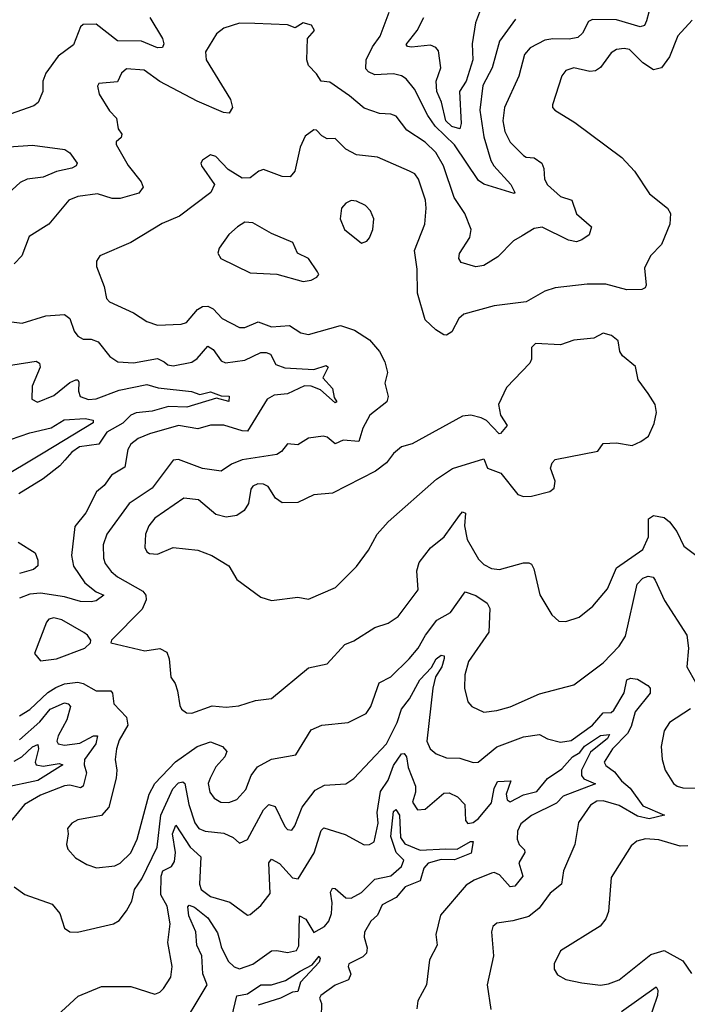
# Model space of a CAD drawing. Extents: x 1843161 to 1959474, y 907081 to 1016326.
# Tile 124 of 256: x 1858106 to 1860622, y 978012 to 981726. Entities that reach past the tile are written whole.
import ezdxf

# ---------------------------------------------------------------- set-up
doc = ezdxf.new("R2010")
doc.units = 0

msp = doc.modelspace()

# ---------------------------------------------------------------- linework, layer by layer
at = {"layer": '0CON20XD'}
for points in [[(1860477.3, 981755), (1860468.2, 981721.8), (1860460.6, 981705), (1860445, 981700), (1860355, 981725.2), (1860265, 981726.7), (1860250.5, 981719.5), (1860227.5, 981675), (1860210.3, 981659.7), (1860177.6, 981652.4), (1860115, 981654.7), (1860085, 981649.1), (1860030.1, 981619.9), (1860008.2, 981595), (1859987.2, 981512.8), (1859933.2, 981395), (1859926.7, 981345), (1859935, 981304.3), (1859954.8, 981264.8), (1860005, 981214.4), (1860015, 981207.8), (1860045, 981205.5), (1860074.5, 981185), (1860081.8, 981165), (1860084.1, 981125), (1860095, 981103.5), (1860145, 981058.9), (1860186.9, 981045), (1860205, 980994.3), (1860260.8, 980945), (1860251.9, 980915), (1860225, 980895.5), (1860205, 980888.9), (1860175, 980894.7), (1860075, 980943.1), (1860045, 980938.6), (1859999.5, 980910.5), (1859967.6, 980892.4), (1859908.5, 980831.5), (1859855, 980799.5), (1859825, 980793.6), (1859770.4, 980810.4), (1859761.4, 980825), (1859764.2, 980844.2), (1859802.9, 980905), (1859807.8, 980935), (1859783.8, 980995), (1859744, 981055), (1859703.8, 981175), (1859675, 981225.3), (1859635, 981264.1), (1859565, 981309.1), (1859525, 981362.5), (1859505, 981370), (1859462.6, 981372.6), (1859405, 981392.3), (1859349.6, 981439.6), (1859275, 981490.4), (1859241.9, 981495), (1859225, 981522.5), (1859195, 981553.3), (1859188, 981575), (1859191.2, 981655), (1859216.7, 981685), (1859206.2, 981706.2), (1859175, 981714.6), (1859145, 981696), (1859115, 981706.9), (1858991.9, 981711.9), (1858935, 981713.8), (1858875, 981694.4), (1858847.6, 981672.4), (1858806.7, 981605), (1858809.5, 981575), (1858900.8, 981425), (1858908.8, 981395), (1858895.8, 981374.2), (1858873.9, 981376.1), (1858775, 981419.3), (1858635, 981493.3), (1858575, 981536.1), (1858509.3, 981540.7), (1858489.4, 981525), (1858475, 981492.5), (1858404, 981486), (1858400, 981475), (1858405.8, 981445), (1858445, 981382), (1858470.8, 981355), (1858477.1, 981315), (1858491.5, 981295), (1858488.2, 981281.8), (1858469.4, 981265), (1858470, 981255), (1858515, 981176.7), (1858564.4, 981115), (1858571.4, 981095), (1858555, 981072.5), (1858485, 981051.2), (1858455, 981051.5), (1858399.3, 981069.3), (1858325, 981059.6), (1858291.4, 981045), (1858215.7, 980955), (1858142, 980908), (1858113.8, 980835), (1858085, 980805.4)], [(1859975, 981728.8), (1859914.7, 981645), (1859886.8, 981545), (1859852.1, 981477.9), (1859841, 981385), (1859855.2, 981285), (1859882.1, 981195), (1859893.4, 981175), (1859956.8, 981105), (1859972.5, 981075), (1859969.3, 981070.7), (1859855.5, 981105.5), (1859835, 981119.4), (1859745, 981254.3), (1859671.8, 981325), (1859644, 981365), (1859594.1, 981464.1), (1859562.8, 981502.8), (1859545, 981514.6), (1859515, 981521.5), (1859445, 981518.5), (1859420.3, 981530.2), (1859411.3, 981541.3), (1859412.4, 981575), (1859435.7, 981624.3), (1859465, 981664.4), (1859498.5, 981755)], [(1859839.4, 981755), (1859824.1, 981715), (1859811.9, 981635), (1859813.6, 981575), (1859788.9, 981495), (1859764.2, 981455), (1859770.7, 981335), (1859765.2, 981314.8), (1859735, 981323.3), (1859711.7, 981345), (1859695.7, 981415), (1859678.9, 981455), (1859676.3, 981495), (1859692.9, 981545), (1859685, 981609.2), (1859675, 981621.1), (1859655, 981630), (1859582.8, 981622.8), (1859567.5, 981625), (1859563.2, 981633.2), (1859604.2, 981685), (1859628.8, 981735)], [(1858597.1, 981735), (1858644.7, 981655), (1858649.2, 981635), (1858645, 981621.4), (1858625, 981620.7), (1858565, 981644.8), (1858475, 981647), (1858395, 981708.9), (1858345, 981708.6), (1858335, 981698.8), (1858308.9, 981631.1), (1858251.5, 981588.5), (1858204.2, 981525), (1858194, 981495), (1858193.3, 981455), (1858175.8, 981414.2), (1858159.1, 981400.9), (1858069.8, 981370.2)], [(1860640.4, 981725), (1860587.2, 981665), (1860555, 981585.6), (1860525, 981544.5), (1860495, 981537.1), (1860455, 981563.1), (1860405, 981613.6), (1860385, 981618.1), (1860355.6, 981614.4), (1860335, 981601.1), (1860295, 981546.2), (1860277, 981533), (1860255, 981530.5), (1860195, 981545.3), (1860165, 981534.5), (1860150, 981515), (1860114.3, 981405), (1860114, 981395), (1860123.3, 981385), (1860198.3, 981338.3), (1860375.9, 981205.9), (1860423.1, 981155), (1860479.8, 981069.8), (1860547.5, 981015), (1860558.6, 980995), (1860556.7, 980955), (1860525, 980878), (1860484.3, 980835), (1860460.6, 980789.4), (1860467.5, 980725), (1860463.8, 980715), (1860451.5, 980708.5), (1860395, 980706.9), (1860315, 980729.1), (1860245, 980728.2), (1860124.5, 980714.5), (1860085, 980701.8), (1860015, 980661.5), (1859895, 980646.4), (1859780, 980615), (1859761.3, 980598.7), (1859735, 980548.8), (1859715, 980536.2), (1859705, 980538), (1859675, 980555.7), (1859635, 980594.2), (1859605.3, 980695), (1859603.9, 980785), (1859594.1, 980855.9), (1859632.9, 980955), (1859638.6, 981015), (1859635.6, 981045.6), (1859609.3, 981125), (1859595, 981144.5), (1859575.8, 981155), (1859455, 981207.1), (1859375, 981216.8), (1859335, 981238.1), (1859295, 981278.1), (1859265, 981276.7), (1859245, 981287.7), (1859225, 981309.4), (1859215, 981310.6), (1859182.6, 981287.4), (1859163.1, 981245), (1859143.1, 981155), (1859125, 981132.9), (1859095, 981134.5), (1859025, 981160.6), (1859008, 981155), (1858975, 981130), (1858945, 981128.1), (1858891.7, 981161.7), (1858845, 981210), (1858825, 981216.7), (1858795, 981196.2), (1858789.2, 981185), (1858790.8, 981175), (1858840.8, 981105), (1858826.2, 981073.8), (1858708.1, 980985), (1858642.9, 980957.1), (1858525, 980886.2), (1858408.8, 980835), (1858396, 980815), (1858395.8, 980795), (1858425, 980720), (1858433.5, 980675), (1858445, 980661.9), (1858535, 980620), (1858585, 980587.7), (1858625, 980573.8), (1858715, 980577.3), (1858735, 980584.5), (1858776.5, 980633.5), (1858795, 980644.1), (1858815, 980645.3), (1858835.6, 980635.6), (1858868.7, 980598.7), (1858934.7, 980564.7), (1858955, 980565.3), (1859005, 980585.9), (1859055, 980568.2), (1859122.6, 980572.6), (1859166, 980545), (1859195, 980538.5), (1859315, 980572.3), (1859368, 980555), (1859425, 980519.2), (1859462, 980475), (1859482.5, 980435), (1859492.5, 980395), (1859482, 980355), (1859494.4, 980305), (1859490, 980285), (1859426.2, 980233.8), (1859399.1, 980185), (1859385, 980135.5), (1859325, 980140.5), (1859295, 980126.4), (1859265, 980151.5), (1859250, 980155), (1859195, 980147.8), (1859155, 980122.5), (1859115, 980125.8), (1859093, 980097), (1859075, 980085.5), (1858945, 980066), (1858905, 980049.1), (1858865, 980022.7), (1858795, 980033.5), (1858705, 980066.9), (1858685, 980064.4), (1858605, 979959.6), (1858519.2, 979900.8), (1858434.1, 979785), (1858420.9, 979745), (1858422.4, 979695), (1858428.8, 979675), (1858451.1, 979645), (1858475.4, 979625), (1858570.7, 979570.7), (1858581.6, 979555), (1858582.4, 979537.6), (1858568.1, 979501.9), (1858452.5, 979385), (1858450, 979375), (1858577.5, 979345), (1858635, 979353.6), (1858660.2, 979340.2), (1858670, 979315), (1858675.9, 979245.9), (1858692.5, 979222.5), (1858701.4, 979195), (1858709.7, 979139.7), (1858716, 979125), (1858735, 979110.8), (1858755, 979110), (1858831.9, 979138.1), (1858885, 979133.1), (1858932.6, 979137.4), (1858995, 979158.1), (1859055, 979165.6), (1859195, 979281.2), (1859265, 979295.7), (1859331.1, 979368.9), (1859365, 979383.1), (1859445, 979433.5), (1859495, 979449.5), (1859532.9, 979475), (1859607.9, 979575), (1859602.6, 979647.4), (1859611.3, 979678.7), (1859655, 979734.5), (1859705.4, 979775), (1859763.6, 979856.4), (1859775, 979869.4), (1859786.5, 979865), (1859782.5, 979817.5), (1859792.2, 979765), (1859835, 979691.4), (1859855, 979671.5), (1859885, 979655.5), (1859915, 979652.3), (1860005, 979676.9), (1860025, 979677.8), (1860035, 979672), (1860044.4, 979655), (1860066.6, 979556.6), (1860111.2, 979481.2), (1860137.7, 979457.7), (1860165, 979455.7), (1860215, 979472.9), (1860266.8, 979513.2), (1860321.1, 979578.9), (1860355, 979658.9), (1860455, 979728.2), (1860476.5, 979775), (1860476.4, 979843.6), (1860494.6, 979855.4), (1860535, 979847.7), (1860555, 979831.5), (1860583.2, 979795), (1860609.8, 979739.8), (1860675, 979691.4)], [(1858065, 981246.9), (1858155, 981253.5), (1858276.9, 981236.9), (1858295, 981224.4), (1858322.2, 981185), (1858319.4, 981175), (1858303.2, 981166.8), (1858245, 981153.1), (1858195, 981131.8), (1858134, 981125), (1858107.6, 981112.4), (1858045.8, 981055)], [(1859395, 980883.3), (1859415, 980891.2), (1859425, 980903.8), (1859436.9, 980935), (1859441.1, 980975), (1859428.1, 981005), (1859409.2, 981025), (1859375, 981041.9), (1859355, 981044.3), (1859335, 981034.3), (1859319.2, 981015), (1859314.3, 980975), (1859330, 980935), (1859395, 980883.3)], [(1859175, 980739.2), (1859205, 980744.2), (1859226.7, 980755), (1859233.3, 980765), (1859228.8, 980775), (1859194.2, 980825), (1859152.9, 980845), (1859135.4, 980885.4), (1859055, 980920), (1858985, 980960.5), (1858955, 980963.1), (1858927.5, 980945), (1858895, 980915.8), (1858858, 980865), (1858853.3, 980845), (1858863.8, 980825), (1858975, 980770.8), (1859075, 980765.7), (1859175, 980739.2)], [(1858045, 980590), (1858115, 980580.9), (1858205, 980608.8), (1858275, 980613.8), (1858295, 980598.6), (1858311.5, 980551.5), (1858325, 980531.9), (1858345, 980521.1), (1858375, 980521.5), (1858401.5, 980511.5), (1858446, 980456), (1858476.2, 980436.2), (1858535, 980431.3), (1858625, 980448.1), (1858650.4, 980435), (1858665, 980424.1), (1858685, 980420.8), (1858755, 980434.7), (1858775, 980448), (1858815, 980494.5), (1858835, 980482.5), (1858865, 980439.5), (1858882, 980432), (1858955, 980441.6), (1859015, 980470.3), (1859035, 980471.4), (1859050.9, 980465), (1859072.2, 980425), (1859105, 980412.7), (1859215, 980406.7), (1859261.5, 980421.5), (1859268.8, 980415), (1859249.2, 980375), (1859284.7, 980335), (1859291.2, 980301.2), (1859302, 980285), (1859295, 980280.6), (1859240.3, 980330.3), (1859205, 980344), (1859180, 980345), (1859115, 980314.7), (1859065, 980309.7), (1859038.5, 980295), (1858965, 980174.6), (1858944.7, 980175.3), (1858875, 980196.8), (1858825, 980196.1), (1858777.3, 980182.7), (1858705, 980195.2), (1858595.6, 980164.4), (1858553.3, 980146.7), (1858525, 980124.5), (1858513.3, 980105), (1858502, 980038), (1858451.9, 980008.1), (1858425, 979968.6), (1858395.6, 979945), (1858355, 979866), (1858314.5, 979815), (1858301.8, 979705), (1858309.6, 979665), (1858351.5, 979601.5), (1858395, 979567.9), (1858422.9, 979555), (1858395, 979534.3), (1858375, 979529.6), (1858335, 979531.8), (1858275, 979548.8), (1858185, 979562.5), (1858145, 979559), (1858105, 979543.8)], [(1859055, 979535.4), (1859155, 979548.2), (1859195, 979540), (1859296, 979584), (1859375, 979663.8), (1859421.2, 979725), (1859453.8, 979785), (1859495, 979831.9), (1859677, 979993), (1859737, 980033), (1859855, 980069.2), (1859868.8, 980035), (1859920, 980015), (1859983.3, 979935), (1860005, 979928), (1860035, 979928.6), (1860103.9, 979946.1), (1860120.7, 979959.3), (1860123.8, 979985), (1860106.7, 980035), (1860112.5, 980055), (1860125, 980066.7), (1860285, 980098.8), (1860305, 980128.1), (1860355, 980130), (1860415, 980120), (1860447.5, 980135), (1860476.2, 980155), (1860497.3, 980202.7), (1860505.8, 980245), (1860501.2, 980275), (1860475, 980316.7), (1860437.3, 980367.3), (1860427.6, 980417.6), (1860378.3, 980458.3), (1860368, 980475), (1860361.2, 980515), (1860336.7, 980535), (1860305, 980544), (1860270, 980525), (1860195, 980517.5), (1860145, 980500), (1860050, 980505), (1860035, 980490), (1860035.8, 980445.8), (1860029.3, 980430.7), (1859940.9, 980339.1), (1859911.1, 980275), (1859918.5, 980235), (1859944, 980195), (1859918.8, 980165), (1859913.5, 980163.5), (1859865, 980213.8), (1859845, 980223.8), (1859806.1, 980233.9), (1859775, 980231.2), (1859585, 980126.4), (1859544.6, 980115.4), (1859515, 980089.2), (1859489.1, 980055), (1859447.3, 980022.7), (1859285, 979940), (1859215, 979933.6), (1859155, 979905.4), (1859095, 979903.1), (1859070.7, 979920.7), (1859043.1, 979965), (1859025, 979974.6), (1859003.3, 979975), (1858985, 979966.5), (1858977.3, 979955), (1858968.3, 979901.7), (1858952.5, 979875), (1858925, 979855.4), (1858885, 979849.2), (1858845, 979859.6), (1858780.6, 979915), (1858725, 979921.1), (1858615, 979846.2), (1858593.4, 979816.6), (1858580, 979785), (1858578.1, 979735), (1858585, 979718.8), (1858595, 979712), (1858625, 979710.6), (1858684.5, 979735.5), (1858777.5, 979725), (1858830, 979705), (1858895, 979665.6), (1858924.3, 979615), (1859015, 979548.1), (1859055, 979535.4)], [(1858015.3, 980414.7), (1858168, 980438), (1858181.1, 980431.1), (1858183.6, 980415), (1858153.8, 980343.8), (1858151.9, 980295), (1858173.8, 980283.8), (1858235, 980308.1), (1858295, 980357.9), (1858318.3, 980368.3), (1858325, 980367.8), (1858328.8, 980358.8), (1858327.8, 980325), (1858334.6, 980305), (1858365, 980293.6), (1858395, 980295.9), (1858481.2, 980328.8), (1858585, 980350.7), (1858627.7, 980337.7), (1858753.4, 980323.4), (1858785, 980312.6), (1858825, 980322.7), (1858865, 980307.5), (1858896.2, 980306.2), (1858894.2, 980285.8), (1858848, 980298), (1858735.8, 980264.2), (1858666.5, 980266.5), (1858605, 980250), (1858545, 980243.2), (1858525, 980234.2), (1858495, 980204.5), (1858435, 980169.7), (1858405, 980125.3), (1858331.8, 980115), (1858302.2, 980095), (1858276.8, 980065), (1858257.2, 980042.8), (1858195, 979994.6), (1858103, 979937)], [(1858035, 980129.4), (1858145, 980167.5), (1858225, 980187), (1858273.8, 980216.2), (1858352.4, 980222.4), (1858382.5, 980215), (1858383.5, 980205), (1858195, 980091.6), (1858015, 979983.8)], [(1858100, 979755), (1858164.6, 979714.6), (1858175, 979687.5), (1858174.3, 979665.7), (1858157.8, 979652.2), (1858105, 979636.5)], [(1858105, 979100.4), (1858145, 979123.7), (1858212.4, 979187.6), (1858242.5, 979207.5), (1858275, 979221.3), (1858325, 979226.5), (1858345, 979222.4), (1858395, 979193.8), (1858449.2, 979195), (1858456.2, 979185), (1858460.8, 979145), (1858508.5, 979095), (1858513.3, 979065), (1858481.1, 979008.9), (1858471.3, 978975), (1858465.6, 978935.6), (1858472.2, 978895), (1858470, 978865), (1858442.5, 978755), (1858415, 978723.9), (1858325, 978707.7), (1858302.9, 978695), (1858285.8, 978675), (1858289.4, 978655), (1858282.9, 978615), (1858287.3, 978597.3), (1858316, 978565), (1858358.8, 978538.8), (1858396.2, 978526.2), (1858465, 978534.3), (1858485.5, 978544.5), (1858525, 978583.8), (1858549.3, 978635), (1858594.1, 978805), (1858615.2, 978844.8), (1858693, 978927), (1858775, 978983.9), (1858825, 979001.8), (1858870, 978985), (1858886.8, 978965), (1858879.7, 978945), (1858845, 978907.1), (1858823.8, 978865), (1858817.1, 978845), (1858822.3, 978812.3), (1858839, 978789), (1858864.2, 978774.2), (1858895, 978773.3), (1858925, 978784.7), (1858958.3, 978821.7), (1858978.7, 978875), (1859002, 978908), (1859055, 978936.2), (1859147.3, 978952.7), (1859205, 979046.9), (1859245, 979064.3), (1859344.5, 979075.5), (1859411.7, 979108.3), (1859429.2, 979135), (1859460.9, 979225), (1859505, 979247.5), (1859574.7, 979315), (1859607.9, 979355), (1859635.1, 979404.9), (1859679, 979461), (1859729.7, 979490.3), (1859785, 979568), (1859825, 979554.5), (1859868.1, 979525), (1859878.2, 979505), (1859874.8, 979415.2), (1859797.5, 979305), (1859783.3, 979255), (1859782.2, 979205), (1859795, 979152.5), (1859810, 979135), (1859855, 979114.4), (1859905, 979120), (1859955, 979134.6), (1860065, 979183.6), (1860195, 979216.9), (1860305, 979300), (1860365, 979362.7), (1860389.8, 979400.2), (1860433.3, 979596.7), (1860455, 979618.9), (1860475, 979627.3), (1860493.3, 979623.3), (1860501.9, 979611.9), (1860536.5, 979535), (1860621.1, 979405), (1860626.9, 979355), (1860620.8, 979285), (1860654.3, 979225)], [(1858185, 979307.5), (1858245, 979314.7), (1858351.2, 979355), (1858373.3, 979375), (1858373.8, 979385), (1858362, 979405), (1858348, 979415), (1858265, 979462.2), (1858235, 979470.3), (1858215.8, 979464.2), (1858206.8, 979453.2), (1858161.4, 979335), (1858185, 979307.5)], [(1858965, 978633.1), (1859025.3, 978745), (1859045, 978766.1), (1859068.5, 978758.5), (1859105, 978682.5), (1859115, 978671.4), (1859131.4, 978668.6), (1859143.5, 978685), (1859170.9, 978755), (1859220.3, 978819.7), (1859255, 978838.4), (1859335, 978843.1), (1859365, 978863.3), (1859488.9, 978995), (1859529.3, 979075), (1859545.4, 979125), (1859575, 979164.5), (1859614.7, 979235.3), (1859658.1, 979281.9), (1859676.2, 979315), (1859695, 979329.5), (1859706.5, 979326.5), (1859706.3, 979316.3), (1859697.4, 979285), (1859673.1, 979246.9), (1859663, 979205), (1859640.9, 979005), (1859653.8, 978975), (1859676.2, 978956.2), (1859715, 978942.1), (1859765, 978939.8), (1859815, 978923.7), (1859834.3, 978925.7), (1859905, 978983.2), (1860005, 979020.3), (1860065, 979030), (1860095, 979013.3), (1860145, 979001.1), (1860185, 979007.1), (1860265, 979064.8), (1860305, 979110.9), (1860335, 979112.7), (1860345, 979121.1), (1860385, 979186.9), (1860395, 979235.9), (1860407.7, 979242.3), (1860435, 979238.4), (1860474, 979215), (1860482.2, 979205), (1860482.1, 979185), (1860425.5, 979115), (1860410.7, 979059.3), (1860397, 979033), (1860340.2, 978975), (1860308.8, 978925), (1860315, 978912.7), (1860348.5, 978888.5), (1860375, 978854.3), (1860406.8, 978826.8), (1860455, 978760.2), (1860536.7, 978725), (1860478.2, 978711.8), (1860435, 978721.8), (1860365, 978761.5), (1860305, 978779.5), (1860281.9, 978778.1), (1860257.5, 978762.5), (1860211.8, 978698.2), (1860198.2, 978615), (1860155.4, 978515), (1860147.8, 978465), (1860105, 978430.5), (1860063.8, 978375), (1860025, 978343.2), (1859965, 978326.3), (1859905, 978318.2), (1859890, 978305), (1859884.7, 978285.3), (1859892.3, 978195), (1859868.5, 978085), (1859882.4, 977992.4)], [(1858105, 979009.8), (1858182.4, 979077.6), (1858220.8, 979125), (1858275, 979149.2), (1858289.3, 979145), (1858297.1, 979135), (1858283.7, 979085), (1858251.1, 979025), (1858246.7, 979005), (1858251.1, 978995), (1858275, 978989.5), (1858332.7, 978997.3), (1858385, 979024.7), (1858399.5, 979025), (1858393.5, 978995), (1858350.6, 978935), (1858349, 978915), (1858358.4, 978885), (1858345.8, 978834.2), (1858335, 978829.1), (1858295, 978838.8), (1858275, 978835.9), (1858185, 978801.4), (1858124.2, 978765.8), (1858050, 978675)], [(1860633.9, 979126.1), (1860555.8, 979075), (1860535, 979043.8), (1860523.6, 978985), (1860527.8, 978935), (1860539.1, 978895), (1860570.6, 978845), (1860584.6, 978834.6), (1860605, 978829.1), (1860696.9, 978826.9)], [(1858231.2, 977955), (1858327.2, 978042.7), (1858415, 978079.2), (1858525, 978079.2), (1858615, 978050), (1858635, 978058), (1858648.3, 978071.7), (1858675.3, 978114.7), (1858681.3, 978155), (1858664.7, 978244.7), (1858673.4, 978315), (1858662.1, 978382.1), (1858637.8, 978425), (1858638.8, 978495), (1858646, 978515), (1858678, 978532), (1858689.9, 978550.1), (1858693.2, 978585), (1858682.2, 978655), (1858695, 978688.1), (1858748.4, 978605), (1858788.3, 978568.3), (1858784, 978465), (1858790.6, 978445), (1858825, 978418.9), (1858897.6, 978397.6), (1858965, 978348), (1858975, 978350), (1859015, 978384.2), (1859049.8, 978430.2), (1859044.7, 978545), (1859055, 978559.1), (1859085, 978543.4), (1859135, 978488.7), (1859155.3, 978484.7), (1859216.2, 978583.8), (1859242.7, 978667.3), (1859252.4, 978677.6), (1859332.8, 978652.7), (1859405, 978612.9), (1859425, 978614.2), (1859442.5, 978625), (1859456.9, 978695), (1859453.9, 978735), (1859465.8, 978814.2), (1859495, 978857.1), (1859515, 978912.8), (1859545, 978957.3), (1859555, 978958.4), (1859564, 978945), (1859570, 978905), (1859598, 978835), (1859597.9, 978812.1), (1859586.8, 978775), (1859605, 978745.7), (1859635, 978748.6), (1859705, 978808.5), (1859725, 978809.1), (1859755.8, 978795), (1859783.6, 978765), (1859786.9, 978705), (1859795, 978694.5), (1859815, 978698), (1859835, 978713.1), (1859885, 978771.9), (1859894.2, 978825.8), (1859907.5, 978852.5), (1859957.1, 978855), (1859939.7, 978805), (1859943.8, 978783.8), (1859955, 978776.2), (1860005, 978801.6), (1860055, 978814.2), (1860095, 978863.3), (1860149.5, 978900.5), (1860190.2, 978945), (1860217.6, 978962.4), (1860235, 978985.8), (1860295, 979025.8), (1860329.5, 979029.5), (1860321.5, 979015), (1860257.2, 978962.8), (1860223.5, 978895), (1860223.4, 978875), (1860232.4, 978862.4), (1860276.4, 978843.6), (1860155, 978797.5), (1860129, 978771), (1860035, 978724.5), (1859995, 978692.1), (1859982.4, 978665), (1859981.2, 978635), (1859988.9, 978615), (1860008.4, 978595), (1860010.5, 978585), (1859987.3, 978545), (1860002.9, 978495), (1859972.9, 978457.1), (1859955, 978454.8), (1859915, 978500.7), (1859895, 978508.6), (1859885, 978506.4), (1859819.7, 978480.3), (1859789.2, 978460.8), (1859691.7, 978348.3), (1859674.4, 978275), (1859680, 978235), (1859650.7, 978179.3), (1859639.2, 978085), (1859607.1, 978025), (1859602.9, 977995)], [(1858085, 978928.7), (1858114.7, 978945.3), (1858155, 978983.7), (1858175, 978991.8), (1858177.7, 978975), (1858164.8, 978925), (1858168.9, 978915), (1858195, 978910.7), (1858255, 978920.2), (1858269.3, 978915), (1858175, 978855.6), (1858045, 978828.6)], [(1858085, 978454.4), (1858125, 978426.5), (1858229.1, 978389.1), (1858257.1, 978355), (1858275, 978298.8), (1858295, 978285.8), (1858324.3, 978284.3), (1858460, 978315), (1858481.7, 978328.3), (1858508.9, 978365), (1858529.3, 978400.7), (1858538.6, 978445), (1858567.1, 978485), (1858624.3, 978605), (1858637.9, 978725), (1858683.4, 978825), (1858705, 978847.4), (1858720.5, 978850.5), (1858729.1, 978845), (1858743.2, 978765), (1858766.5, 978696.5), (1858781.5, 978675), (1858805, 978664.7), (1858875, 978657.2), (1858910.9, 978640.9), (1858935, 978620), (1858965, 978633.1)], [(1858700.7, 977899.3), (1858812.9, 978085), (1858796.6, 978126.6), (1858792.5, 978195), (1858773.8, 978235), (1858769.7, 978285), (1858743.4, 978345), (1858740.4, 978379.6), (1858745, 978385.5), (1858765, 978377.8), (1858815, 978338.1), (1858851.3, 978281.3), (1858859.5, 978255), (1858865, 978228.7), (1858891.7, 978175), (1858915, 978153.2), (1858935, 978145.3), (1858985, 978162.9), (1859055, 978213.1), (1859075, 978215.4), (1859115, 978207.5), (1859148.9, 978215), (1859157.8, 978232.2), (1859161.4, 978345), (1859185, 978332.5), (1859215, 978282.4), (1859254.8, 978305), (1859271.9, 978325), (1859281.2, 978355), (1859283.8, 978395), (1859277.8, 978435), (1859285, 978450), (1859295, 978448.8), (1859335, 978414.1), (1859355, 978412.5), (1859395, 978433.2), (1859445, 978483.8), (1859505, 978496), (1859545, 978531.8), (1859554.3, 978555), (1859524.6, 978585), (1859504.5, 978645), (1859515, 978738.8), (1859523.4, 978746.6), (1859538, 978725), (1859541.1, 978641.1), (1859557.2, 978617.2), (1859615, 978593.8), (1859712.1, 978597.9), (1859755, 978597.2), (1859805, 978626.1), (1859815, 978625.7), (1859808, 978582), (1859745, 978557), (1859695, 978558.6), (1859646.3, 978543.7), (1859629, 978525), (1859615, 978477.8), (1859558.8, 978455), (1859525.6, 978414.4), (1859472.8, 978387.2), (1859455, 978347.6), (1859430, 978325), (1859405.5, 978284.5), (1859404.2, 978265), (1859415.2, 978224.8), (1859413, 978205), (1859399.1, 978190.9), (1859346.2, 978165), (1859344, 978155), (1859354.6, 978125), (1859345.8, 978104.2), (1859295, 978084.4), (1859241.2, 978045), (1859236.7, 978035), (1859243.3, 978015), (1859242.5, 977965)], [(1860625, 978609.2), (1860595, 978607.9), (1860515, 978632.1), (1860465, 978636.7), (1860432.1, 978627.9), (1860410.3, 978609.7), (1860335, 978490), (1860325, 978362.5), (1860315, 978334), (1860293.9, 978306.1), (1860145, 978213.3), (1860120, 978165), (1860120.8, 978145), (1860133.3, 978123.3), (1860165, 978106), (1860225, 978092.9), (1860295, 978084.3), (1860325, 978088.9), (1860365, 978103.8), (1860485, 978199.6), (1860535, 978214.7), (1860605.3, 978175.3), (1860638.3, 978128.3)], [(1858906, 977964), (1858925, 978043.5), (1858965, 978051), (1859015, 978084.8), (1859055, 978085.6), (1859108.2, 978101.8), (1859162.9, 978137.1), (1859208.7, 978161.3), (1859235, 978193.3), (1859238.6, 978185), (1859235, 978171.4), (1859164.3, 978095), (1859155, 978060.6), (1859135, 978058.1), (1859089.4, 978035), (1859005, 978008.6)], [(1860375, 977985.3), (1860505, 978078.1), (1860511.8, 978065), (1860509.7, 978045), (1860472.5, 977935)]]:
    msp.add_lwpolyline(points, dxfattribs=at)

doc.saveas('drawing.dxf')
